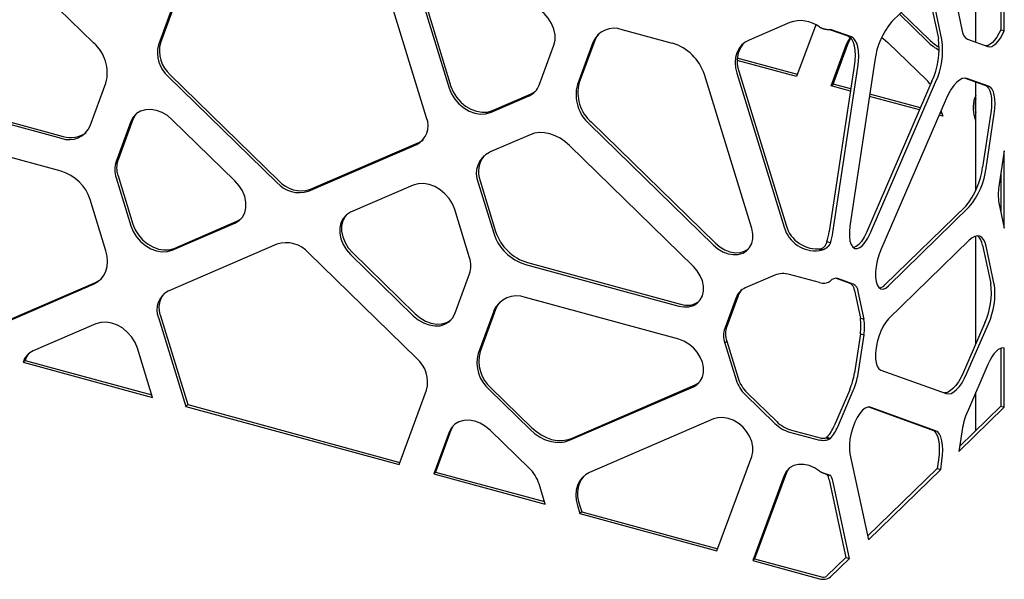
# Model space of a CAD drawing. Header units: millimetres. Extents: x -217 to 5933, y 23 to 4888.
# Tile 24 of 40: x 4627 to 4918, y 2539 to 2704. Entities that reach past the tile are written whole.
import ezdxf

# ---------------------------------------------------------------- set-up
doc = ezdxf.new("R2010")
doc.units = ezdxf.units.MM
doc.header["$LTSCALE"] = 15

msp = doc.modelspace()

# ---------------------------------------------------------------- linework, layer by layer
for p, q in [((4917.87, 2701.2), (4917.87, 2736.26)), ((4916.81, 2735.22), (4916.81, 2701.49)), ((4680.57, 2730.05), (4668.4, 2697.05)), ((4681.13, 2730.59), (4668.96, 2697.6)), ((4649.27, 2697.59), (4618.42, 2727.69)), ((4909.48, 2697.8), (4909.48, 2728.06)), ((4747.46, 2675.49), (4735.27, 2715.18)), ((4892.5, 2711.49), (4884.68, 2703.86)), ((4896.02, 2710.14), (4898.43, 2698.85)), ((4899.49, 2698.56), (4897.08, 2709.85)), ((4903.16, 2711.83), (4905.46, 2701.05)), ((4747.05, 2707.23), (4754.11, 2684.24)), ((4747.61, 2707.77), (4754.67, 2684.78)), ((4895.22, 2697.97), (4886.93, 2706.05)), ((4895.78, 2698.51), (4887.49, 2706.6)), ((4820, 2697.46), (4805.19, 2701.49)), ((4854.57, 2703.62), (4842.59, 2698.44)), ((4862.25, 2702.93), (4856.62, 2687.67)), ((4866.35, 2701.55), (4871.71, 2699.63)), ((4872.77, 2699.34), (4866.59, 2701.56)), ((4916.81, 2701.49), (4917.87, 2701.2)), ((4797.08, 2698.29), (4792.5, 2685.88)), ((4871.91, 2697.75), (4872.57, 2699.02)), ((4906.98, 2698.69), (4913.01, 2696.53)), ((4780.64, 2685.08), (4785, 2696.91)), ((4796.52, 2697.74), (4791.94, 2685.33)), ((4866.81, 2684.9), (4871.35, 2697.21)), ((4867.37, 2685.45), (4871.91, 2697.75)), ((4883.56, 2697.73), (4894.99, 2686.58)), ((4856.62, 2687.67), (4839.07, 2692.44)), ((4856.85, 2688.31), (4839.1, 2693.13)), ((4879.72, 2692.39), (4872.35, 2643.56)), ((4839.55, 2689.24), (4853.51, 2643.8)), ((4873.6, 2690.76), (4866.24, 2641.93)), ((4867.3, 2641.64), (4874.66, 2690.47)), ((4671.28, 2687.67), (4703.32, 2656.4)), ((4671.84, 2688.22), (4703.88, 2656.95)), ((4843.38, 2642.84), (4829.42, 2688.28)), ((4838.99, 2688.69), (4852.95, 2643.26)), ((4906.31, 2687.23), (4912.12, 2685.15)), ((4913.18, 2684.86), (4906.86, 2687.13)), ((4588.24, 2683.47), (4639.73, 2669.48)), ((4588.8, 2684.02), (4640.29, 2670.02)), ((4648.25, 2673.16), (4652.9, 2685.76)), ((4866.81, 2684.9), (4867.37, 2685.45)), ((4872.49, 2683.36), (4866.81, 2684.9)), ((4872.59, 2684.03), (4867.37, 2685.45)), ((4896.53, 2686.27), (4877.25, 2641.71)), ((4878.31, 2641.42), (4897.6, 2685.98)), ((4909.48, 2654.13), (4909.48, 2686.09)), ((4766.32, 2677.07), (4777.75, 2682.02)), ((4766.88, 2677.62), (4778.31, 2682.56)), ((4892.88, 2677.82), (4878.13, 2681.83)), ((4893.15, 2678.45), (4878.23, 2682.5)), ((4900.72, 2681.13), (4881.43, 2636.57)), ((4899.2, 2677.62), (4899.71, 2675.96)), ((4660.82, 2674.96), (4656.46, 2663.13)), ((4690.96, 2656.89), (4672.47, 2674.94)), ((4899.71, 2675.96), (4898.61, 2676.26)), ((4899.47, 2676.73), (4898.88, 2676.89)), ((4909.48, 2674.56), (4909.17, 2675.55)), ((4913.87, 2676.97), (4911.45, 2660.96)), ((4912.52, 2660.67), (4914.93, 2676.69)), ((4639.73, 2659.72), (4588.24, 2673.71)), ((4660.26, 2674.41), (4655.9, 2662.58)), ((4795.54, 2673.63), (4832.08, 2637.96)), ((4796.1, 2674.18), (4832.64, 2638.51)), ((4777.98, 2670.5), (4766, 2665.32)), ((4712.65, 2653.87), (4744.58, 2667.67)), ((4713.21, 2654.41), (4745.14, 2668.22)), ((4826.17, 2631.67), (4789.62, 2667.34)), ((4917.87, 2665.79), (4916.28, 2655.21)), ((4917.87, 2643), (4917.87, 2665.79)), ((4655.9, 2657.83), (4660.26, 2643.62)), ((4656.46, 2658.37), (4660.82, 2644.17)), ((4916.81, 2658.76), (4916.81, 2647.96)), ((4743.56, 2655.62), (4725.07, 2647.63)), ((4762.68, 2656.34), (4767.26, 2641.44)), ((4763.24, 2656.89), (4767.82, 2641.99)), ((4652.9, 2636.28), (4648.25, 2651.4)), ((4906.49, 2649.48), (4882.65, 2626.22)), ((4883.71, 2625.93), (4907.55, 2649.2)), ((4916.28, 2650.46), (4917.87, 2643)), ((4760.13, 2634.25), (4755.77, 2648.46)), ((4672.47, 2636.46), (4690.96, 2644.45)), ((4673.03, 2637), (4691.52, 2645)), ((4909.48, 2608.95), (4909.48, 2640.64)), ((4703.32, 2638.22), (4671.28, 2624.37)), ((4866.59, 2638.59), (4865.53, 2638.88)), ((4907.55, 2639.44), (4883.71, 2616.17)), ((4911.45, 2637.95), (4913.87, 2626.65)), ((4914.93, 2626.36), (4912.52, 2637.66)), ((4744.58, 2604.53), (4712.65, 2635.69)), ((4725.07, 2635.18), (4743.56, 2617.14)), ((4725.63, 2635.73), (4744.12, 2617.68)), ((4863.91, 2636.88), (4863.35, 2636.33)), ((4776.68, 2632.26), (4821.85, 2619.98)), ((4777.24, 2632.8), (4822.41, 2620.53)), ((4755.77, 2617.66), (4760.13, 2629.5)), ((4850.18, 2629.09), (4841.46, 2625.32)), ((4863.35, 2626.88), (4854.52, 2629.28)), ((4618.42, 2613.09), (4649.27, 2626.42)), ((4618.98, 2613.63), (4649.83, 2626.97)), ((4868.26, 2628.2), (4872.28, 2626.77)), ((4873.34, 2626.48), (4868.73, 2628.12)), ((4821.85, 2610.22), (4776.68, 2622.5)), ((4838.78, 2622.47), (4835.44, 2613.4)), ((4839.34, 2623.02), (4836, 2613.95)), ((4873.69, 2624.57), (4875.43, 2616.43)), ((4876.49, 2616.15), (4874.75, 2624.28)), ((4668.96, 2617.1), (4677.01, 2590.9)), ((4767.26, 2618.43), (4762.68, 2606.02)), ((4767.82, 2618.98), (4763.24, 2606.56)), ((4649.96, 2614.76), (4631.47, 2606.76)), ((4668.4, 2616.56), (4676.45, 2590.35)), ((4836, 2613.95), (4835.44, 2613.4)), ((4875.43, 2616.43), (4876.49, 2616.15)), ((4912.12, 2615.06), (4905.8, 2600.45)), ((4906.86, 2600.16), (4913.18, 2614.77)), ((4875.43, 2611.8), (4873.69, 2600.28)), ((4874.75, 2599.99), (4876.49, 2611.52)), ((4875.43, 2611.8), (4876.49, 2611.52)), ((4836, 2609.62), (4835.44, 2609.07)), ((4835.44, 2609.07), (4838.78, 2598.18)), ((4836, 2609.62), (4839.34, 2598.73)), ((4666.64, 2593.02), (4662.17, 2607.59)), ((4916.81, 2607.54), (4916.81, 2590.42)), ((4917.78, 2607.62), (4917.87, 2607.59)), ((4917.87, 2590.13), (4917.87, 2607.59)), ((4629.04, 2603.94), (4628.48, 2603.39)), ((4628.48, 2603.39), (4666.64, 2593.02)), ((4629.04, 2603.94), (4666.41, 2593.78)), ((4913.01, 2602.77), (4906.98, 2588.83)), ((4881.43, 2601.08), (4900.72, 2594.17)), ((4790.18, 2580.93), (4826.73, 2596.73)), ((4739.39, 2573.25), (4747.46, 2595.15)), ((4766, 2595.24), (4777.98, 2583.54)), ((4766.56, 2595.78), (4778.54, 2584.09)), ((4789.62, 2580.38), (4826.17, 2596.18)), ((4841.46, 2593.88), (4850.18, 2585.37)), ((4842.02, 2594.42), (4850.74, 2585.92)), ((4872.27, 2595.32), (4867.67, 2584.69)), ((4868.73, 2584.4), (4873.34, 2595.03)), ((4909.48, 2583.26), (4909.48, 2594.6)), ((4677.01, 2590.9), (4676.45, 2590.35)), ((4677.01, 2590.9), (4739.62, 2573.89)), ((4676.45, 2590.35), (4739.39, 2573.25)), ((4877.83, 2590.22), (4896.53, 2583.51)), ((4897.6, 2583.23), (4878.31, 2590.14)), ((4904.49, 2577.07), (4917.87, 2590.13)), ((4916.81, 2590.42), (4904.72, 2578.62)), ((4916.81, 2590.42), (4917.87, 2590.13)), ((4832.08, 2586.68), (4795.54, 2570.88)), ((4754.11, 2582.78), (4749.58, 2570.48)), ((4754.67, 2583.33), (4750.14, 2571.03)), ((4777.75, 2572.16), (4766.32, 2583.31)), ((4854.52, 2582.82), (4863.35, 2580.42)), ((4855.08, 2583.37), (4863.91, 2580.97)), ((4905.46, 2583.5), (4904.49, 2577.07)), ((4865.4, 2581.13), (4866.34, 2580.74)), ((4866.59, 2580.94), (4865.53, 2581.23)), ((4872.35, 2576.37), (4877.78, 2551)), ((4833.09, 2547.78), (4843.38, 2575.66)), ((4898.43, 2574.64), (4898.05, 2572.11)), ((4899.11, 2571.82), (4899.49, 2574.35)), ((4750.14, 2571.03), (4749.58, 2570.48)), ((4749.58, 2570.48), (4782.47, 2561.54)), ((4750.14, 2571.03), (4782.24, 2562.3)), ((4853.51, 2570.59), (4844.24, 2545.45)), ((4865.53, 2570.38), (4865.94, 2570.27)), ((4898.05, 2572.11), (4877.54, 2552.09)), ((4877.78, 2551), (4899.11, 2571.82)), ((4898.05, 2572.11), (4899.11, 2571.82)), ((4782.47, 2561.54), (4780.64, 2567.53)), ((4852.95, 2570.04), (4843.68, 2544.9)), ((4866.24, 2568.71), (4871.13, 2545.83)), ((4872.19, 2545.54), (4867.3, 2568.42)), ((4792.5, 2561.67), (4793.22, 2559.32)), ((4791.94, 2561.13), (4792.66, 2558.77)), ((4793.22, 2559.32), (4792.66, 2558.77)), ((4792.66, 2558.77), (4833.09, 2547.78)), ((4793.22, 2559.32), (4833.33, 2548.42)), ((4844.24, 2545.45), (4843.68, 2544.9)), ((4843.68, 2544.9), (4863.35, 2539.56)), ((4844.24, 2545.45), (4863.91, 2540.11)), ((4871.13, 2545.83), (4865.53, 2540.37)), ((4866.59, 2540.08), (4872.19, 2545.54)), ((4871.13, 2545.83), (4872.19, 2545.54))]:
    msp.add_line(p, q)
at = {"flags": 128}
for points in [[(4785, 2696.91), (4785.35, 2698.39), (4785.35, 2700), (4785, 2701.66), (4784.33, 2703.32), (4783.35, 2704.88), (4782.12, 2706.29), (4780.68, 2707.49), (4779.1, 2708.41), (4777.45, 2709.03)], [(4916.81, 2701.49), (4916.25, 2700.34), (4915.65, 2699.31), (4915.02, 2698.43), (4914.37, 2697.72), (4913.73, 2697.19), (4913.1, 2696.86), (4912.5, 2696.74), (4912.44, 2696.73)], [(4913.01, 2696.53), (4913.56, 2696.45), (4914.16, 2696.57), (4914.79, 2696.9), (4915.43, 2697.43), (4916.08, 2698.14), (4916.71, 2699.02), (4917.32, 2700.05), (4917.87, 2701.2)], [(4798.28, 2700.3), (4797.63, 2699.42), (4797.08, 2698.29)], [(4842.59, 2698.44), (4841.41, 2697.78), (4840.4, 2696.91), (4839.59, 2695.85), (4838.99, 2694.62), (4838.63, 2693.25), (4838.51, 2691.79), (4838.63, 2690.25), (4838.99, 2688.69)], [(4871.35, 2697.21), (4872.02, 2698.49), (4872.51, 2699.08)], [(4871.71, 2699.63), (4872.33, 2699.26), (4872.86, 2698.64), (4873.29, 2697.77), (4873.6, 2696.69), (4873.79, 2695.41), (4873.86, 2693.97), (4873.79, 2692.41), (4873.6, 2690.76)], [(4874.66, 2690.47), (4874.86, 2692.12), (4874.92, 2693.68), (4874.86, 2695.12), (4874.66, 2696.4), (4874.35, 2697.48), (4873.92, 2698.35), (4873.39, 2698.97), (4872.77, 2699.34)], [(4881.69, 2699.21), (4882.12, 2698.93), (4883.56, 2697.73)], [(4906.86, 2687.13), (4906.16, 2687.23), (4905.4, 2687.07), (4904.61, 2686.64), (4903.79, 2685.96), (4902.97, 2685.05), (4902.18, 2683.92), (4901.42, 2682.6), (4900.72, 2681.13)], [(4754.11, 2684.24), (4754.79, 2682.59), (4755.76, 2681.02), (4757, 2679.61), (4758.43, 2678.41), (4760.01, 2677.49), (4761.66, 2676.87), (4763.31, 2676.59), (4764.89, 2676.66), (4766.32, 2677.07)], [(4754.67, 2684.78), (4755.35, 2683.13), (4756.32, 2681.57), (4757.56, 2680.16), (4758.99, 2678.96), (4760.57, 2678.04), (4762.22, 2677.42), (4763.87, 2677.14), (4765.45, 2677.21), (4766.88, 2677.62)], [(4912.12, 2685.15), (4912.7, 2684.81), (4913.19, 2684.23), (4913.58, 2683.43), (4913.87, 2682.44), (4914.05, 2681.26), (4914.11, 2679.93), (4914.05, 2678.49), (4913.87, 2676.97)], [(4914.93, 2676.69), (4915.11, 2678.21), (4915.17, 2679.65), (4915.11, 2680.97), (4914.93, 2682.15), (4914.64, 2683.15), (4914.25, 2683.94), (4913.76, 2684.52), (4913.18, 2684.86)], [(4672.47, 2674.94), (4671.03, 2676.14), (4669.46, 2677.06), (4667.81, 2677.68), (4666.16, 2677.96), (4664.58, 2677.89), (4663.14, 2677.48), (4661.91, 2676.74), (4660.94, 2675.7), (4660.26, 2674.41)], [(4661.83, 2676.67), (4661.5, 2676.25), (4660.82, 2674.96)], [(4745.14, 2668.22), (4746.09, 2668.75), (4746.45, 2669.03)], [(4789.62, 2667.34), (4788.29, 2668.49), (4786.86, 2669.45), (4785.35, 2670.22), (4783.8, 2670.76), (4782.25, 2671.06), (4780.74, 2671.12), (4779.31, 2670.93), (4777.98, 2670.5)], [(4690.96, 2644.45), (4692.19, 2645.19), (4693.17, 2646.23), (4693.84, 2647.51), (4694.19, 2648.99), (4694.19, 2650.6), (4693.84, 2652.27), (4693.17, 2653.92), (4692.19, 2655.48), (4690.96, 2656.89)], [(4755.77, 2648.46), (4755.09, 2650.11), (4754.12, 2651.67), (4752.89, 2653.09), (4751.45, 2654.28), (4749.87, 2655.21), (4748.22, 2655.82), (4746.57, 2656.1), (4745, 2656.03), (4743.56, 2655.62)], [(4691.52, 2645), (4692.75, 2645.74), (4692.83, 2645.8)], [(4725.07, 2647.63), (4723.83, 2646.88), (4722.86, 2645.85), (4722.18, 2644.56), (4721.84, 2643.08), (4721.84, 2641.48), (4722.18, 2639.81), (4722.86, 2638.16), (4723.83, 2636.59), (4725.07, 2635.18)], [(4723.76, 2646.82), (4723.42, 2646.4), (4722.74, 2645.11), (4722.4, 2643.63), (4722.4, 2642.02), (4722.74, 2640.36), (4723.42, 2638.71), (4724.39, 2637.14), (4725.63, 2635.73)], [(4660.26, 2643.62), (4660.94, 2641.97), (4661.91, 2640.4), (4663.14, 2638.99), (4664.58, 2637.8), (4666.16, 2636.87), (4667.81, 2636.26), (4669.46, 2635.97), (4671.03, 2636.04), (4672.47, 2636.46)], [(4660.82, 2644.17), (4661.5, 2642.51), (4662.47, 2640.95), (4663.7, 2639.54), (4665.14, 2638.34), (4666.72, 2637.42), (4668.37, 2636.8), (4670.02, 2636.52), (4671.59, 2636.59), (4673.03, 2637)], [(4832.08, 2637.96), (4833.41, 2636.86), (4834.87, 2636), (4836.4, 2635.43), (4837.92, 2635.17), (4839.38, 2635.23), (4840.71, 2635.62), (4841.85, 2636.3), (4842.75, 2637.26), (4843.38, 2638.45), (4843.7, 2639.81), (4843.7, 2641.3), (4843.38, 2642.84)], [(4872.35, 2643.56), (4872.18, 2641.94), (4872.18, 2640.45), (4872.35, 2639.16), (4872.68, 2638.12), (4873.16, 2637.38), (4873.76, 2636.98), (4874.46, 2636.92), (4875.23, 2637.21), (4876.03, 2637.84), (4876.84, 2638.78), (4877.61, 2639.99), (4878.31, 2641.42)], [(4877.25, 2641.71), (4876.55, 2640.28), (4875.78, 2639.07), (4874.97, 2638.13), (4874.17, 2637.5), (4873.4, 2637.21), (4873.36, 2637.2)], [(4912.52, 2637.66), (4912.2, 2638.74), (4911.77, 2639.61), (4911.24, 2640.23), (4910.62, 2640.6), (4909.92, 2640.71), (4909.16, 2640.54), (4908.37, 2640.12), (4907.55, 2639.44)], [(4832.64, 2638.51), (4833.97, 2637.4), (4835.43, 2636.55), (4836.96, 2635.98), (4838.48, 2635.72), (4839.94, 2635.78), (4841.27, 2636.16), (4842.41, 2636.85), (4842.46, 2636.89)], [(4649.27, 2626.42), (4650.46, 2627.09), (4651.48, 2627.97), (4652.3, 2629.04), (4652.9, 2630.28), (4653.27, 2631.66), (4653.39, 2633.15), (4653.27, 2634.7), (4652.9, 2636.28)], [(4881.43, 2636.57), (4880.83, 2634.99), (4880.36, 2633.32), (4880.03, 2631.64), (4879.86, 2630.03), (4879.86, 2628.54), (4880.03, 2627.25), (4880.36, 2626.21), (4880.83, 2625.47), (4881.43, 2625.07), (4882.13, 2625.01), (4882.9, 2625.3), (4883.71, 2625.93)], [(4821.85, 2619.98), (4823.38, 2619.72), (4824.84, 2619.78), (4826.17, 2620.17), (4827.31, 2620.85), (4828.21, 2621.81), (4828.83, 2623), (4829.15, 2624.36), (4829.15, 2625.85), (4828.83, 2627.39), (4828.21, 2628.92), (4827.31, 2630.37), (4826.17, 2631.67)], [(4649.83, 2626.97), (4651.02, 2627.63), (4651.56, 2628.05)], [(4769.15, 2621.18), (4768.42, 2620.2), (4767.82, 2618.98)], [(4743.56, 2617.14), (4745, 2615.94), (4746.57, 2615.02), (4748.22, 2614.4), (4749.87, 2614.12), (4751.45, 2614.19), (4752.89, 2614.6), (4754.12, 2615.34), (4755.09, 2616.38), (4755.77, 2617.66)], [(4744.12, 2617.68), (4745.56, 2616.49), (4747.13, 2615.56), (4748.78, 2614.95), (4750.43, 2614.67), (4752.01, 2614.73), (4753.45, 2615.15), (4754.68, 2615.89), (4754.76, 2615.95)], [(4662.17, 2607.59), (4661.49, 2609.25), (4660.52, 2610.81), (4659.28, 2612.22), (4657.85, 2613.42), (4656.27, 2614.34), (4654.62, 2614.96), (4652.97, 2615.24), (4651.39, 2615.17), (4649.96, 2614.76)], [(4883.71, 2616.17), (4882.9, 2615.23), (4882.13, 2614.02), (4881.43, 2612.59), (4880.83, 2611.01), (4880.36, 2609.34), (4880.03, 2607.66), (4879.86, 2606.04), (4879.86, 2604.56), (4880.03, 2603.27), (4880.36, 2602.23), (4880.83, 2601.49), (4881.43, 2601.08)], [(4826.17, 2596.18), (4827.31, 2596.87), (4828.21, 2597.83), (4828.83, 2599.01), (4829.15, 2600.38), (4829.15, 2601.87), (4828.83, 2603.41), (4828.21, 2604.94), (4827.31, 2606.38), (4826.17, 2607.69), (4824.84, 2608.79), (4823.38, 2609.65), (4821.85, 2610.22)], [(4917.87, 2607.59), (4917.32, 2607.65), (4916.71, 2607.5), (4916.08, 2607.15), (4915.43, 2606.6), (4914.79, 2605.87), (4914.16, 2604.97), (4913.56, 2603.93), (4913.01, 2602.77)], [(4905.8, 2600.45), (4905.1, 2598.98), (4904.34, 2597.67), (4903.55, 2596.54), (4902.73, 2595.62), (4901.91, 2594.94), (4901.11, 2594.52), (4900.36, 2594.35), (4900.21, 2594.35)], [(4900.72, 2594.17), (4901.42, 2594.07), (4902.18, 2594.23), (4902.97, 2594.65), (4903.79, 2595.33), (4904.61, 2596.25), (4905.4, 2597.38), (4906.16, 2598.69), (4906.86, 2600.16)], [(4826.73, 2596.73), (4827.87, 2597.41), (4827.92, 2597.46)], [(4878.31, 2590.14), (4877.61, 2590.2), (4876.84, 2589.91), (4876.03, 2589.28), (4875.23, 2588.33), (4874.46, 2587.12), (4873.76, 2585.7), (4873.16, 2584.11), (4872.68, 2582.45), (4872.35, 2580.77), (4872.18, 2579.15), (4872.18, 2577.66), (4872.35, 2576.37)], [(4766.32, 2583.31), (4764.89, 2584.5), (4763.31, 2585.43), (4761.66, 2586.04), (4760.01, 2586.32), (4758.43, 2586.26), (4757, 2585.84), (4755.76, 2585.1), (4754.79, 2584.07), (4754.11, 2582.78)], [(4755.68, 2585.04), (4755.35, 2584.61), (4754.67, 2583.33)], [(4843.38, 2575.66), (4843.7, 2577.03), (4843.7, 2578.51), (4843.38, 2580.05), (4842.75, 2581.58), (4841.85, 2583.03), (4840.71, 2584.33), (4839.38, 2585.44), (4837.92, 2586.29), (4836.4, 2586.86), (4834.87, 2587.12), (4833.41, 2587.06), (4832.08, 2586.68)], [(4777.98, 2583.54), (4779.31, 2582.4), (4780.74, 2581.43), (4782.25, 2580.67), (4783.8, 2580.13), (4785.35, 2579.83), (4786.86, 2579.77), (4788.29, 2579.95), (4789.62, 2580.38)], [(4778.54, 2584.09), (4779.87, 2582.94), (4781.3, 2581.98), (4782.81, 2581.21), (4784.36, 2580.67), (4785.91, 2580.37), (4787.42, 2580.31), (4788.85, 2580.5), (4790.18, 2580.93)], [(4896.53, 2583.51), (4897.16, 2583.15), (4897.69, 2582.52), (4898.12, 2581.65), (4898.43, 2580.57), (4898.62, 2579.29), (4898.69, 2577.86), (4898.62, 2576.29), (4898.43, 2574.64)], [(4899.49, 2574.35), (4899.68, 2576), (4899.75, 2577.57), (4899.68, 2579), (4899.49, 2580.28), (4899.18, 2581.37), (4898.75, 2582.23), (4898.22, 2582.86), (4897.6, 2583.23)], [(4863.35, 2571.31), (4861.86, 2572.28), (4860.29, 2572.95), (4858.7, 2573.29), (4857.17, 2573.28), (4855.77, 2572.93), (4854.56, 2572.25), (4853.61, 2571.27), (4852.95, 2570.04)], [(4795.54, 2570.88), (4794.35, 2570.22), (4793.35, 2569.35), (4792.53, 2568.29), (4791.94, 2567.06), (4791.58, 2565.69), (4791.46, 2564.22), (4791.58, 2562.69), (4791.94, 2561.13)], [(4854.43, 2572.14), (4854.17, 2571.82), (4853.51, 2570.59)]]:
    msp.add_lwpolyline(points, dxfattribs=at)
for centre, radius, start, end in [((4857.7, 2694.72), 9.44, 53.2727, 109.3631), ((4901.29, 2689.86), 21.72, 139.8653, 173.3272), ((4802.8, 2695.11), 6.81, 69.4895, 157.2757), ((4908.42, 2701.29), 2.97, 184.6177, 240.9743), ((4905.14, 2708.08), 14.17, 225.5327, 242.8502), ((4905.76, 2708.7), 14.26, 225.5678, 240.2676), ((4875.76, 2695.83), 22.87, 335.2778, 7.5644), ((4876.82, 2695.55), 22.87, 335.2778, 7.5644), ((4641.62, 2688.76), 11.68, 345.0744, 49.0852), ((4677.35, 2694.67), 9.26, 165.0744, 229.0852), ((4677.91, 2695.22), 9.26, 165.0744, 229.0852), ((4816.03, 2683.98), 14.06, 17.817, 73.5786), ((4847.35, 2692.14), 8.32, 141.0577, 200.4392), ((4886.76, 2678.14), 11.78, 37.4121, 45.7078), ((4775.68, 2686.86), 5.27, 293.2111, 340.2438), ((4803.1, 2682.36), 11.55, 165.0744, 229.0852), ((4803.66, 2682.9), 11.55, 165.0744, 229.0852), ((4776.21, 2687.46), 5.33, 293.2518, 309.8664), ((4917.52, 2678.49), 8.85, 155.3393, 199.4094), ((4918.55, 2679.13), 9.3, 167.2688, 192.7312), ((4741.83, 2673.13), 6.11, 296.8013, 22.7049), ((4642.08, 2675.75), 6.69, 249.4895, 337.2757), ((4642.59, 2676.96), 7.31, 251.6654, 307.8963), ((4663.52, 2660.75), 7.46, 161.4132, 198.5868), ((4769.16, 2659.05), 7.02, 116.8013, 202.7049), ((4770.43, 2659.57), 7.67, 141.3251, 200.4257), ((4662.96, 2660.2), 7.46, 161.4132, 198.5868), ((4889.88, 2663.48), 21.72, 319.8653, 353.3272), ((4890.94, 2663.2), 21.72, 319.8653, 353.3272), ((4636.13, 2647.51), 12.73, 17.817, 73.5786), ((4709.94, 2662.33), 8.89, 221.8611, 287.7298), ((4710.5, 2662.88), 8.89, 221.8611, 287.7298), ((4929.83, 2652.84), 13.76, 170.0557, 189.9443), ((4862.2, 2645.87), 9.61, 195.8004, 276.8671), ((4862.76, 2646.42), 9.61, 195.8004, 276.8671), ((4780.65, 2645.75), 14.06, 197.817, 253.5786), ((4781.21, 2646.29), 14.06, 197.817, 253.5786), ((4846.13, 2644.99), 20.34, 342.5007, 351.326), ((4847.19, 2644.71), 20.34, 342.5007, 351.326), ((4907.43, 2637.52), 4.05, 5.9751, 51.8132), ((4706.03, 2629.76), 8.89, 41.8611, 107.7298), ((4753.07, 2631.87), 7.46, 341.4132, 18.5868), ((4852.62, 2622.97), 6.59, 73.2228, 111.709), ((4868.28, 2625.96), 2.21, 78.0421, 139.7926), ((4870.93, 2624.35), 2.77, 4.6016, 60.9943), ((4872, 2624.06), 2.77, 4.6016, 60.9943), ((4880.55, 2628), 2.76, 280.1237, 319.6436), ((4892.99, 2623.87), 21.07, 335.2778, 7.5644), ((4894.05, 2623.59), 21.07, 335.2778, 7.5644), ((4674.04, 2618.91), 6.11, 116.8013, 202.7049), ((4675.23, 2619.43), 6.69, 141.8296, 200.4), ((4774.08, 2615.57), 7.4, 69.4895, 157.2757), ((4843.39, 2620.82), 4.9, 113.1956, 160.2499), ((4844.06, 2621.3), 5.02, 139.1428, 160.0111), ((4824.32, 2626.1), 5.89, 251.1416, 307.6854), ((4841.59, 2611.78), 6, 158.8406, 201.1594), ((4859.58, 2614.12), 16.01, 351.6889, 8.3111), ((4860.64, 2613.83), 16.01, 351.6889, 8.3111), ((4841.03, 2611.24), 6, 158.8406, 201.1594), ((4633.56, 2601.9), 5.3, 113.2925, 163.6129), ((4634.28, 2602.36), 5.47, 138.9207, 163.2521), ((4772.96, 2603.28), 10.64, 165.0744, 229.0852), ((4773.52, 2603.82), 10.64, 165.0744, 229.0852), ((4738.52, 2597.53), 9.26, 345.0744, 49.0852), ((4853.6, 2603.33), 20.32, 336.7863, 351.3612), ((4854.66, 2603.04), 20.32, 336.7863, 351.3612), ((4848.64, 2601.33), 10.35, 197.7215, 226.1011), ((4849.2, 2601.88), 10.35, 197.7215, 226.1011), ((4927.07, 2580.22), 21.86, 156.7894, 171.3543), ((4857.3, 2592.53), 10.1, 225.173, 254.019), ((4857.86, 2593.08), 10.1, 225.173, 254.019), ((4856.64, 2589.15), 11.91, 318.3138, 337.975), ((4857.7, 2588.86), 11.91, 318.3138, 337.975), ((4770.04, 2564.14), 11.13, 17.7311, 46.095), ((4862.34, 2568.04), 3.96, 9.8303, 36.2772), ((4800.29, 2564.58), 8.32, 141.0577, 200.4392), ((4863.4, 2567.75), 3.96, 9.8303, 36.2772), ((4864.45, 2543.09), 3.7, 252.696, 305.3989), ((4864.46, 2541.87), 1.85, 252.696, 305.3989)]:
    msp.add_arc(centre, radius, start, end)
for points, knots in [([(4863.35, 2702.28), (4863.39, 2702.26), (4863.48, 2702.21), (4863.63, 2702.14), (4863.78, 2702.07), (4863.94, 2702), (4864.11, 2701.94), (4864.29, 2701.88), (4864.47, 2701.82), (4864.66, 2701.76), (4864.85, 2701.71), (4865.05, 2701.67), (4865.24, 2701.63), (4865.44, 2701.6), (4865.63, 2701.58), (4865.82, 2701.56), (4866, 2701.55), (4866.18, 2701.55), (4866.28, 2701.55), (4866.33, 2701.55)], [0, 0, 0, 0, 0.044389, 0.090555, 0.138508, 0.188252, 0.239794, 0.293139, 0.348291, 0.405255, 0.464035, 0.524634, 0.587056, 0.651303, 0.717377, 0.785282, 0.85502, 0.926592, 1, 1, 1, 1]), ([(4866.59, 2638.59), (4866.56, 2638.54), (4866.51, 2638.43), (4866.43, 2638.28), (4866.35, 2638.13), (4866.26, 2638), (4866.17, 2637.88), (4866.08, 2637.76), (4865.99, 2637.66), (4865.9, 2637.56), (4865.82, 2637.47), (4865.74, 2637.39), (4865.66, 2637.31), (4865.59, 2637.25), (4865.52, 2637.19), (4865.46, 2637.13), (4865.4, 2637.09), (4865.35, 2637.05), (4865.29, 2637), (4865.21, 2636.95), (4865.1, 2636.89), (4864.97, 2636.81), (4864.81, 2636.73), (4864.62, 2636.65), (4864.4, 2636.57), (4864.16, 2636.5), (4863.9, 2636.43), (4863.62, 2636.37), (4863.44, 2636.35), (4863.35, 2636.33)], [0, 0, 0, 0, 0.0441802, 0.0864338, 0.1267608, 0.1651614, 0.2016355, 0.2361833, 0.2688048, 0.2995002, 0.3282697, 0.3551134, 0.3800318, 0.4030251, 0.4240938, 0.4432386, 0.4604603, 0.4757603, 0.4891401, 0.51233, 0.5416858, 0.5772319, 0.6189812, 0.6669411, 0.721116, 0.7815085, 0.8481198, 0.9209504, 1, 1, 1, 1]), ([(4865.53, 2638.88), (4865.47, 2638.69), (4865.41, 2638.53), (4865.29, 2638.24), (4865.22, 2638.12), (4865.1, 2637.91), (4865.05, 2637.82), (4864.98, 2637.72), (4864.96, 2637.69), (4864.93, 2637.65), (4864.92, 2637.63), (4864.9, 2637.61), (4864.89, 2637.6), (4864.85, 2637.55), (4864.81, 2637.51), (4864.7, 2637.4), (4864.63, 2637.34), (4864.46, 2637.21), (4864.36, 2637.14), (4864.15, 2637.01), (4864.03, 2636.94), (4863.91, 2636.88)], [0, 0, 0, 0, 0.125, 0.125, 0.25, 0.25, 0.375, 0.375, 0.4375, 0.4375, 0.46875, 0.46875, 0.5, 0.5, 0.625, 0.625, 0.75, 0.75, 0.875, 0.875, 1, 1, 1, 1]), ([(4863.35, 2626.88), (4863.59, 2626.81), (4863.86, 2626.77), (4864.4, 2626.73), (4864.68, 2626.73), (4865.23, 2626.79), (4865.49, 2626.84), (4865.96, 2626.99), (4866.17, 2627.09), (4866.34, 2627.2)], [0, 0, 0, 0, 0.25, 0.25, 0.5, 0.5, 0.75, 0.75, 1, 1, 1, 1]), ([(4866.34, 2580.74), (4866.17, 2580.63), (4865.96, 2580.54), (4865.49, 2580.39), (4865.23, 2580.34), (4864.68, 2580.28), (4864.4, 2580.27), (4863.86, 2580.31), (4863.59, 2580.36), (4863.35, 2580.42)], [0, 0, 0, 0, 0.25, 0.25, 0.5, 0.5, 0.75, 0.75, 1, 1, 1, 1]), ([(4865.4, 2581.13), (4865.32, 2581.08), (4865.21, 2581.03), (4864.98, 2580.95), (4864.85, 2580.93), (4864.58, 2580.9), (4864.44, 2580.9), (4864.16, 2580.92), (4864.03, 2580.94), (4863.91, 2580.97)], [0, 0, 0, 0, 0.25, 0.25, 0.5, 0.5, 0.75, 0.75, 1, 1, 1, 1]), ([(4863.35, 2571.31), (4863.39, 2571.28), (4863.48, 2571.23), (4863.62, 2571.15), (4863.76, 2571.08), (4863.89, 2571.01), (4864.02, 2570.95), (4864.15, 2570.89), (4864.27, 2570.84), (4864.39, 2570.8), (4864.5, 2570.76), (4864.6, 2570.72), (4864.7, 2570.68), (4864.8, 2570.65), (4864.89, 2570.62), (4864.97, 2570.59), (4865.04, 2570.57), (4865.11, 2570.54), (4865.18, 2570.52), (4865.29, 2570.48), (4865.45, 2570.42), (4865.65, 2570.35), (4865.86, 2570.29), (4866.06, 2570.23), (4866.26, 2570.17), (4866.44, 2570.13), (4866.54, 2570.1), (4866.59, 2570.09)], [0, 0, 0, 0, 0.038692, 0.07607, 0.112137, 0.146892, 0.180336, 0.212471, 0.243298, 0.272819, 0.301034, 0.327946, 0.353556, 0.377867, 0.400883, 0.422606, 0.44304, 0.462191, 0.480063, 0.496665, 0.555499, 0.618686, 0.686228, 0.758129, 0.83439, 0.915013, 1, 1, 1, 1])]:
    msp.add_open_spline(points, degree=3, knots=knots)
for points in [[(4866.33, 2701.55), (4866.43, 2701.55), (4866.52, 2701.55), (4866.59, 2701.56)], [(4866.34, 2627.2), (4866.43, 2627.26), (4866.52, 2627.32), (4866.59, 2627.39)], [(4865.53, 2581.23), (4865.49, 2581.2), (4865.45, 2581.16), (4865.4, 2581.13)], [(4866.59, 2580.94), (4866.52, 2580.87), (4866.43, 2580.81), (4866.34, 2580.74)]]:
    msp.add_open_spline(points, degree=3)

doc.saveas('drawing.dxf')
